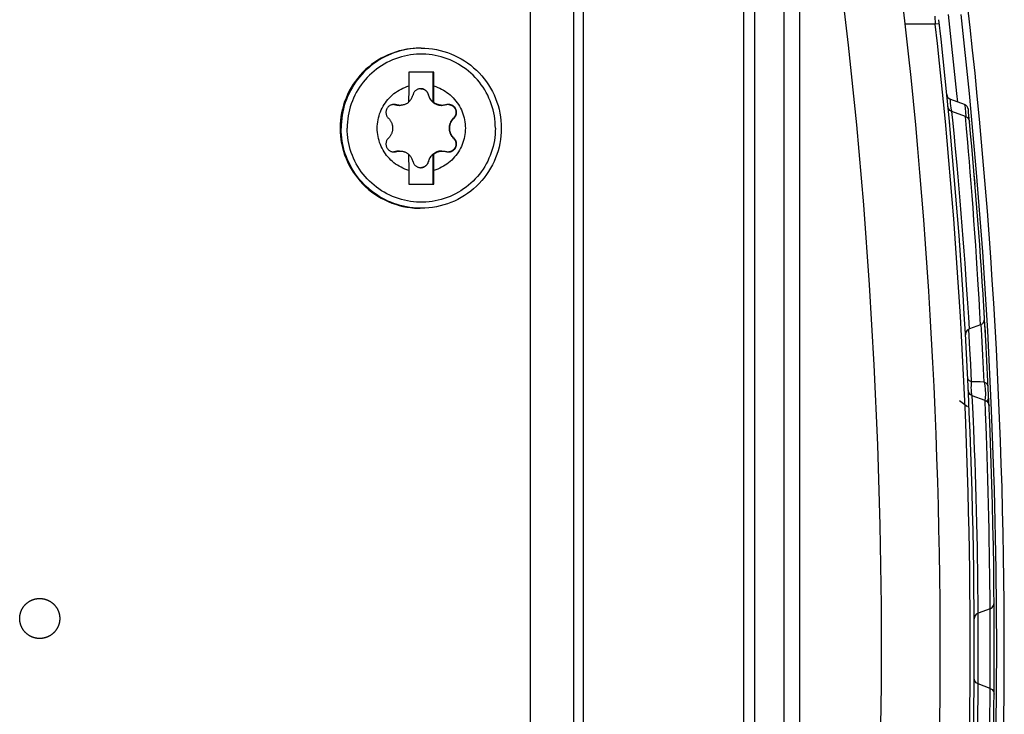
# Model space of a CAD drawing. Extents: x 0 to 594, y 0 to 420.
# Tile 43 of 104: x 299 to 309, y 372 to 379. Entities that reach past the tile are written whole.
import ezdxf

# ---------------------------------------------------------------- set-up
doc = ezdxf.new("R2010")
doc.units = 0
doc.header["$LTSCALE"] = 32.67
doc.layers.get('0').update_dxf_attribs({"linetype": 'CONTINUOUS'})
doc.layers.add('DATUM_AXIS', color=7, linetype='CONTINUOUS')

msp = doc.modelspace()

# ---------------------------------------------------------------- linework, layer by layer
at = {"color": 7, "linetype": 'CONTINUOUS'}
for p, q in [((304.5188, 327.7619), (304.5188, 382.5759)), ((306.6188, 382.1656), (306.6188, 328.1722)), ((306.2188, 329.2652), (306.2188, 381.0726)), ((308.4207, 378.006), (308.2834, 378.056)), ((308.4322, 377.8861), (308.2952, 377.936)), ((308.2711, 377.8213), (308.2719, 377.8207)), ((308.5267, 377.2106), (308.5184, 377.309)), ((308.6226, 375.8547), (308.6202, 375.8959)), ((308.5826, 375.805), (308.4703, 375.7642)), ((308.6226, 375.855), (308.622, 375.8603)), ((308.6252, 375.8098), (308.6241, 375.8298)), ((308.6301, 375.7243), (308.6265, 375.7868)), ((308.3712, 375.0468), (308.4512, 374.986)), ((308.627, 375.0486), (308.4987, 375.0952)), ((308.6775, 372.967), (308.5575, 372.9234)), ((308.6775, 372.1708), (308.5575, 372.2145))]:
    msp.add_line(p, q, dxfattribs=at)
at = {"color": 9, "linetype": 'CONTINUOUS'}
for p, q in [((304.6171, 328.6748), (304.6171, 381.663)), ((306.324, 381.0597), (306.324, 329.2781)), ((306.776, 330.933), (306.776, 379.4048)), ((308.1251, 378.8889), (308.1296, 378.8089)), ((308.1296, 378.8089), (307.8299, 378.8089)), ((308.1694, 378.8134), (308.1296, 378.8089)), ((308.2942, 377.9358), (308.2936, 377.9394)), ((308.3068, 377.8207), (308.2952, 377.936)), ((308.4321, 377.9286), (308.4332, 377.8855)), ((308.4427, 377.7668), (308.4322, 377.8861)), ((308.4633, 375.8806), (308.4545, 376.0194)), ((308.5759, 375.9243), (308.5675, 376.0674)), ((308.5826, 375.805), (308.5759, 375.9243)), ((308.4703, 375.7642), (308.4633, 375.8806)), ((308.4927, 375.235), (308.4838, 375.409)), ((308.4595, 375.1453), (308.4602, 375.1453)), ((308.5042, 374.9796), (308.4987, 375.0952)), ((308.6318, 374.9288), (308.627, 375.0486)), ((308.5567, 373.0398), (308.5554, 373.1788)), ((308.6765, 373.0864), (308.6749, 373.2296)), ((308.6775, 372.967), (308.6765, 373.0864)), ((308.5581, 372.4156), (308.5569, 372.9234)), ((308.5566, 372.215), (308.5581, 372.4156)), ((308.6764, 372.0505), (308.6775, 372.1708))]:
    msp.add_line(p, q, dxfattribs=at)
for points in [[(307.1672, 379.3946), (307.2602, 378.5986), (307.3416, 377.8014), (307.4115, 377.003), (307.4699, 376.2037), (307.5167, 375.4036), (307.5519, 374.603), (307.5756, 373.8019), (307.5876, 373.0005), (307.588, 372.1991), (307.5769, 371.3978), (307.5542, 370.5967), (307.5198, 369.796), (307.4739, 368.9959), (307.4165, 368.1965), (307.3474, 367.398), (307.2669, 366.6007), (307.1748, 365.8046), (307.0712, 365.0099)], [(308.3831, 378.9059), (308.4665, 378.1166), (308.5388, 377.3262), (308.6, 376.5347), (308.6501, 375.7425), (308.6891, 374.9496), (308.7169, 374.1563), (308.7336, 373.3627), (308.7392, 372.5689), (308.7336, 371.7751), (308.7169, 370.9815), (308.6891, 370.1882), (308.6501, 369.3953), (308.6, 368.6031), (308.5388, 367.8117), (308.4665, 367.0212), (308.3831, 366.2319)], [(308.2936, 377.9394), (308.2886, 377.9698), (308.2848, 377.9956), (308.2822, 378.0171), (308.2807, 378.0341), (308.2803, 378.0466), (308.2812, 378.0541), (308.2834, 378.056)], [(308.4207, 378.006), (308.4255, 377.9954), (308.4294, 377.9691), (308.4321, 377.9286)], [(308.4545, 376.0194), (308.4489, 376.1057), (308.4425, 376.2022), (308.4352, 376.3079), (308.4271, 376.4211), (308.4184, 376.5399), (308.4091, 376.6629), (308.3993, 376.7888), (308.389, 376.9157), (308.3786, 377.0413), (308.3681, 377.1636), (308.3577, 377.2818), (308.3475, 377.3948), (308.3378, 377.5004), (308.3286, 377.5969), (308.3203, 377.683), (308.3068, 377.8207)], [(308.5675, 376.0674), (308.5622, 376.1562), (308.556, 376.2551), (308.5492, 376.3628), (308.5417, 376.4776), (308.5337, 376.5973), (308.5251, 376.7207), (308.5161, 376.8465), (308.5069, 376.9721), (308.4977, 377.0954), (308.4884, 377.2147), (308.4794, 377.329), (308.4706, 377.4367), (308.4624, 377.536), (308.4549, 377.6248), (308.4427, 377.7668)], [(308.6183, 375.2311), (308.6055, 375.4961), (308.5947, 375.7019), (308.589, 375.8054)], [(308.4838, 375.409), (308.4756, 375.561), (308.4684, 375.6898), (308.4642, 375.7604)], [(308.4927, 375.235), (308.4726, 375.2442), (308.4587, 375.2589), (308.4533, 375.2768)], [(308.495, 375.0975), (308.4937, 375.1072), (308.4915, 375.1306), (308.49, 375.1535), (308.4894, 375.1757), (308.4896, 375.197), (308.4906, 375.217), (308.4927, 375.235)], [(308.6183, 375.2311), (308.5766, 375.2325), (308.4927, 375.235)], [(308.6183, 375.2311), (308.6246, 375.1973), (308.6284, 375.1569), (308.6295, 375.1131), (308.6278, 375.0708), (308.6253, 375.0492)], [(308.6577, 375.1885), (308.6522, 375.2067), (308.6384, 375.2216), (308.6183, 375.2311)], [(308.6399, 375.0408), (308.6443, 375.0428), (308.6583, 375.0576), (308.6629, 375.0753)], [(308.5554, 373.1788), (308.5544, 373.2653), (308.5531, 373.3617), (308.5515, 373.4674), (308.5495, 373.5806), (308.5472, 373.6991), (308.5445, 373.8218), (308.5414, 373.9473), (308.538, 374.0739), (308.5342, 374.1993), (308.5303, 374.3217), (308.5263, 374.44), (308.5221, 374.5529), (308.518, 374.6586), (308.5141, 374.7553), (308.5104, 374.8417), (308.5042, 374.9796)], [(308.6749, 373.2296), (308.6738, 373.3183), (308.6724, 373.4171), (308.6707, 373.5247), (308.6687, 373.6391), (308.6664, 373.7584), (308.6638, 373.8816), (308.6609, 374.0072), (308.6577, 374.1331), (308.6544, 374.2567), (308.6509, 374.3763), (308.6473, 374.4908), (308.6438, 374.5986), (308.6403, 374.6977), (308.6372, 374.7865), (308.6318, 374.9288)], [(308.5575, 372.9234), (308.5574, 372.9307), (308.5567, 373.0398)], [(308.6779, 372.1708), (308.6791, 372.4229), (308.6791, 372.7114), (308.6779, 372.967)], [(308.5032, 370.1361), (308.5084, 370.2503), (308.5148, 370.3999), (308.523, 370.6088), (308.5309, 370.8343), (308.5382, 371.0726), (308.5439, 371.2932), (308.5491, 371.5258), (308.5525, 371.7407), (308.555, 371.9217), (308.5566, 372.0785), (308.5575, 372.2145)], [(308.6371, 370.3513), (308.6403, 370.4398), (308.6437, 370.5384), (308.6473, 370.6459), (308.6508, 370.7601), (308.6543, 370.8793), (308.6576, 371.0022), (308.6608, 371.1276), (308.6638, 371.2534), (308.6664, 371.3773), (308.6687, 371.4972), (308.6707, 371.6119), (308.6724, 371.7199), (308.6738, 371.8191), (308.6749, 371.9078), (308.6764, 372.0505)]]:
    msp.add_lwpolyline(points, dxfattribs=at)
at = {"color": 7, "linetype": 'CONTINUOUS'}
for points in [[(308.3533, 378.0306), (308.3454, 378.1166), (308.2618, 378.9058)], [(308.2952, 377.936), (308.2761, 377.9473), (308.2624, 377.9648), (308.256, 377.9865)], [(308.4322, 377.8861), (308.4512, 377.8748), (308.465, 377.8572), (308.4714, 377.8354)], [(308.5826, 375.805), (308.6039, 375.8184), (308.6179, 375.8394), (308.622, 375.865)], [(308.6216, 375.8625), (308.621, 375.8655), (308.6196, 375.8706)], [(308.4703, 375.7642), (308.4491, 375.7509), (308.435, 375.7299), (308.4309, 375.7044)], [(308.4987, 375.0952), (308.4789, 375.1072), (308.4651, 375.1259), (308.4593, 375.1488)], [(308.627, 375.0486), (308.6468, 375.0366), (308.6607, 375.0178), (308.6664, 374.9948)], [(308.6775, 372.967), (308.698, 372.9797), (308.712, 372.9996), (308.717, 373.0239)], [(308.5575, 372.9234), (308.537, 372.9107), (308.523, 372.8909), (308.518, 372.8667)], [(308.5575, 372.2145), (308.537, 372.2271), (308.523, 372.2469), (308.518, 372.2712)], [(308.6775, 372.1708), (308.698, 372.1581), (308.712, 372.1382), (308.717, 372.1139)]]:
    msp.add_lwpolyline(points, dxfattribs=at)
for centre, radius, start, end in [((252.1788, 372.5689), 56, 352.20007, 7.80208), ((252.1788, 372.5689), 56.64, 352.54088, 7.45912), ((252.5488, 372.5689), 55.97, 353.55305, 6.44695), ((308.3039, 378.1124), 0.06, 185.678, 250), ((308.4002, 377.9496), 0.06, 5.50288, 70), ((252.5488, 372.5689), 56.17, 5.38102, 5.50288), ((252.5488, 372.5689), 56.17, 3.36404, 5.37991), ((252.5488, 372.5689), 56.17, 356.64639, 3.3536)]:
    msp.add_arc(centre, radius, start, end, dxfattribs=at)
at = {"color": 9, "linetype": 'CONTINUOUS'}
msp.add_arc((252.5488, 372.5689), 55.93, 353.59429, 6.40571, dxfattribs=at)
at = {"layer": 'DATUM_AXIS', "color": 7, "linetype": 'CONTINUOUS'}
for p, q in [((304.0858, 329.2228), (304.0858, 381.115)), ((302.9957, 378.5689), (302.9859, 378.5689)), ((303.1218, 378.3289), (302.8718, 378.3289)), ((302.8718, 378.3289), (302.8718, 378.1908)), ((303.1165, 378.0277), (303.1165, 378.3289)), ((303.1218, 378.1908), (303.1218, 378.3289)), ((303.1212, 378.1142), (303.1218, 378.1908)), ((303.1207, 378.0277), (303.1212, 378.1142)), ((302.8708, 378.0313), (302.8729, 378.0331)), ((303.1165, 378.0277), (303.1207, 378.0277)), ((302.8707, 377.5101), (302.8718, 377.347)), ((302.8729, 377.5047), (302.8708, 377.5065)), ((303.1165, 377.5101), (303.1207, 377.5101)), ((303.1165, 377.2089), (303.1165, 377.5101)), ((303.1211, 377.4324), (303.1207, 377.5101)), ((303.1218, 377.347), (303.1211, 377.4324)), ((302.8718, 377.347), (302.8718, 377.2089)), ((303.1218, 377.2089), (303.1218, 377.347)), ((302.8718, 377.2089), (303.1218, 377.2089)), ((302.9957, 376.9689), (302.9859, 376.9689))]:
    msp.add_line(p, q, dxfattribs=at)
at = {"layer": 'DATUM_AXIS', "color": 9, "linetype": 'CONTINUOUS'}
for p, q in [((303.0683, 378.1035), (303.0671, 378.1035)), ((302.7447, 378.0027), (302.7389, 378.0027)), ((303.3242, 377.8697), (303.3184, 377.8697)), ((303.3242, 377.6681), (303.3184, 377.6681)), ((302.7447, 377.5351), (302.7389, 377.5351)), ((303.0683, 377.4343), (303.0671, 377.4343))]:
    msp.add_line(p, q, dxfattribs=at)
at = {"layer": 'DATUM_AXIS', "color": 7, "linetype": 'CONTINUOUS'}
for points in [[(302.9859, 378.5689), (302.9666, 378.5687), (302.928, 378.5668), (302.8895, 378.5631), (302.8513, 378.5575), (302.8133, 378.5501), (302.7758, 378.5408), (302.7388, 378.5298), (302.7023, 378.5169), (302.6665, 378.5023), (302.6314, 378.486), (302.5972, 378.4681), (302.5639, 378.4485), (302.5316, 378.4273), (302.5003, 378.4046), (302.4702, 378.3804), (302.4412, 378.3547), (302.4136, 378.3277), (302.3872, 378.2994), (302.3623, 378.2699), (302.3388, 378.2391), (302.3169, 378.2073), (302.2965, 378.1745), (302.2777, 378.1407), (302.2606, 378.106), (302.2451, 378.0706), (302.2314, 378.0344), (302.2195, 377.9977), (302.2093, 377.9604), (302.201, 377.9226), (302.1945, 377.8845), (302.1898, 377.8461), (302.187, 377.8076), (302.1861, 377.7689)], [(302.9957, 378.5689), (303.0338, 378.568), (303.0718, 378.5653), (303.1096, 378.5608), (303.1471, 378.5545), (303.1843, 378.5464), (303.2211, 378.5365), (303.2573, 378.5249), (303.293, 378.5116), (303.328, 378.4966), (303.3623, 378.48), (303.3957, 378.4617), (303.4282, 378.4419), (303.4597, 378.4206), (303.4902, 378.3978), (303.5195, 378.3735), (303.5477, 378.3479), (303.5746, 378.321), (303.6002, 378.2928), (303.6245, 378.2634), (303.6473, 378.233), (303.6686, 378.2014), (303.6884, 378.1689), (303.7067, 378.1355), (303.7233, 378.1012), (303.7383, 378.0662), (303.7516, 378.0306), (303.7632, 377.9943), (303.7731, 377.9575), (303.7812, 377.9203), (303.7875, 377.8828), (303.792, 377.845), (303.7947, 377.807), (303.7956, 377.7689)], [(302.8718, 377.347), (302.8519, 377.3534), (302.8323, 377.3608), (302.8131, 377.3691), (302.7944, 377.3782), (302.776, 377.3883), (302.7582, 377.3992), (302.7409, 377.411), (302.7242, 377.4235), (302.7081, 377.4369), (302.6927, 377.4509), (302.6779, 377.4657), (302.6639, 377.4812), (302.6506, 377.4974), (302.6381, 377.5141), (302.6264, 377.5314), (302.6156, 377.5493), (302.6056, 377.5677), (302.5964, 377.5865), (302.5882, 377.6057), (302.5809, 377.6253), (302.5746, 377.6452), (302.5692, 377.6654), (302.5648, 377.6858), (302.5613, 377.7064), (302.5588, 377.7272), (302.5573, 377.748), (302.5568, 377.7689), (302.5573, 377.7898), (302.5588, 377.8106), (302.5613, 377.8314), (302.5648, 377.852), (302.5692, 377.8725), (302.5746, 377.8926), (302.5809, 377.9126), (302.5882, 377.9322), (302.5964, 377.9514), (302.6056, 377.9702), (302.6156, 377.9885), (302.6264, 378.0064), (302.6381, 378.0237), (302.6506, 378.0405), (302.6639, 378.0566), (302.6779, 378.0721), (302.6927, 378.0869), (302.7081, 378.101), (302.7242, 378.1143), (302.7409, 378.1269), (302.7582, 378.1386), (302.776, 378.1495), (302.7944, 378.1596), (302.8131, 378.1687), (302.8323, 378.177), (302.8519, 378.1844), (302.8718, 378.1908)], [(302.8718, 378.1908), (302.8715, 378.1591), (302.8707, 378.0277)], [(302.9915, 378.1639), (302.9887, 378.1639), (302.983, 378.1634), (302.9774, 378.1626), (302.9718, 378.1614), (302.9664, 378.1598), (302.961, 378.1578), (302.9559, 378.1554), (302.9509, 378.1527), (302.9461, 378.1496), (302.9416, 378.1461), (302.9373, 378.1424), (302.9333, 378.1383), (302.9296, 378.134), (302.9263, 378.1294), (302.9232, 378.1246), (302.9206, 378.1196), (302.9182, 378.1144), (302.9163, 378.109), (302.9148, 378.1035)], [(302.9915, 378.1639), (302.9961, 378.1637), (303.0014, 378.1632), (303.0066, 378.1623), (303.0118, 378.1611), (303.0168, 378.1595), (303.0218, 378.1576), (303.0267, 378.1553), (303.0314, 378.1526), (303.0359, 378.1497), (303.0403, 378.1464), (303.0445, 378.1427), (303.0484, 378.1388), (303.052, 378.1345), (303.0554, 378.13), (303.0585, 378.1252), (303.0612, 378.1201), (303.0635, 378.1148), (303.0655, 378.1092), (303.0671, 378.1035)], [(303.0683, 378.1035), (303.0668, 378.109), (303.0648, 378.1144), (303.0625, 378.1196), (303.0598, 378.1246), (303.0568, 378.1294), (303.0534, 378.134), (303.0497, 378.1383), (303.0458, 378.1424), (303.0415, 378.1461), (303.0369, 378.1496), (303.0322, 378.1527), (303.0272, 378.1554), (303.022, 378.1578), (303.0167, 378.1598), (303.0112, 378.1614), (303.0057, 378.1626), (303.0001, 378.1634), (302.9944, 378.1639), (302.9915, 378.1639)], [(303.1218, 378.1908), (303.1416, 378.1844), (303.1612, 378.177), (303.1804, 378.1687), (303.1992, 378.1596), (303.2175, 378.1495), (303.2353, 378.1386), (303.2526, 378.1269), (303.2693, 378.1143), (303.2854, 378.101), (303.3009, 378.0869), (303.3156, 378.0721), (303.3296, 378.0566), (303.3429, 378.0405), (303.3554, 378.0237), (303.3671, 378.0064), (303.378, 377.9885), (303.388, 377.9702), (303.3971, 377.9514), (303.4053, 377.9322), (303.4126, 377.9126), (303.419, 377.8926), (303.4243, 377.8725), (303.4288, 377.852), (303.4322, 377.8314), (303.4347, 377.8106), (303.4362, 377.7898), (303.4367, 377.7689), (303.4362, 377.748), (303.4347, 377.7272), (303.4322, 377.7064), (303.4288, 377.6858), (303.4243, 377.6654), (303.419, 377.6452), (303.4126, 377.6253), (303.4053, 377.6057), (303.3971, 377.5865), (303.388, 377.5677), (303.378, 377.5493), (303.3671, 377.5314), (303.3554, 377.5141), (303.3429, 377.4974), (303.3296, 377.4812), (303.3156, 377.4657), (303.3009, 377.4509), (303.2854, 377.4369), (303.2693, 377.4235), (303.2526, 377.411), (303.2353, 377.3992), (303.2175, 377.3883), (303.1992, 377.3782), (303.1804, 377.3691), (303.1612, 377.3608), (303.1416, 377.3534), (303.1218, 377.347)], [(302.8729, 378.0331), (302.8789, 378.0389), (302.8845, 378.045), (302.8898, 378.0514), (302.8947, 378.0581), (302.8991, 378.0652), (302.9032, 378.0724), (302.9068, 378.0799), (302.9099, 378.0876), (302.9126, 378.0955), (302.9148, 378.1035)], [(303.0671, 378.1035), (303.0691, 378.0957), (303.0715, 378.0884), (303.0741, 378.0816), (303.077, 378.0752), (303.0801, 378.0692), (303.0834, 378.0635), (303.0868, 378.0581), (303.0904, 378.053), (303.0942, 378.0481), (303.0981, 378.0435), (303.1021, 378.0391), (303.1064, 378.035), (303.1107, 378.031), (303.1152, 378.0273), (303.1199, 378.0237), (303.1247, 378.0204), (303.1296, 378.0172), (303.1347, 378.0143), (303.1399, 378.0116), (303.1452, 378.0091), (303.1506, 378.0068), (303.1562, 378.0048), (303.1618, 378.0029), (303.1676, 378.0014), (303.1734, 378), (303.1794, 377.9989), (303.1856, 377.998), (303.1918, 377.9974), (303.1983, 377.9971), (303.2021, 377.9971)], [(303.0683, 378.1035), (303.0705, 378.0955), (303.0732, 378.0876), (303.0763, 378.0799), (303.0799, 378.0724), (303.0839, 378.0652), (303.0884, 378.0581), (303.0933, 378.0514), (303.0985, 378.045), (303.1042, 378.0389), (303.1102, 378.0331), (303.1165, 378.0277)], [(302.7226, 378.0059), (302.7217, 378.0059), (302.7159, 378.0056), (302.7102, 378.0049), (302.7046, 378.0038), (302.6991, 378.0023), (302.6937, 378.0004), (302.6886, 377.9981), (302.6836, 377.9955), (302.6788, 377.9926), (302.6743, 377.9893), (302.67, 377.9857), (302.666, 377.9818), (302.6623, 377.9777), (302.6589, 377.9734), (302.6558, 377.9688), (302.653, 377.964), (302.6506, 377.959), (302.6485, 377.9539), (302.6468, 377.9486), (302.6455, 377.9432), (302.6445, 377.9377), (302.6439, 377.9321), (302.6437, 377.9265), (302.6439, 377.9209), (302.6446, 377.9152), (302.6456, 377.9096), (302.647, 377.9041), (302.6488, 377.8987), (302.6511, 377.8933), (302.6537, 377.8882), (302.6567, 377.8832), (302.6601, 377.8785), (302.6639, 377.8739), (302.6679, 377.8697)], [(302.7225, 378.0057), (302.7275, 378.0052), (302.7332, 378.0042), (302.7389, 378.0027)], [(302.7447, 378.0027), (302.739, 378.0042), (302.7333, 378.0052), (302.7275, 378.0058), (302.7226, 378.0059)], [(302.7389, 378.0027), (302.7467, 378.0007), (302.7542, 377.9991), (302.7614, 377.9981), (302.7683, 377.9974), (302.775, 377.9971), (302.7779, 377.9971)], [(302.7837, 377.9971), (302.7784, 377.9972), (302.772, 377.9976), (302.7654, 377.9983), (302.7587, 377.9994), (302.7518, 378.0008), (302.7447, 378.0027)], [(302.8707, 378.0277), (302.8658, 378.0239), (302.8607, 378.0203), (302.8554, 378.017), (302.8499, 378.0139), (302.8444, 378.011), (302.8387, 378.0084), (302.833, 378.0061), (302.8271, 378.004), (302.8212, 378.0022), (302.8153, 378.0007), (302.8093, 377.9994), (302.8033, 377.9984), (302.7972, 377.9977), (302.791, 377.9973), (302.7848, 377.9971), (302.7837, 377.9971)], [(303.208, 377.9971), (303.2067, 377.9971), (303.2004, 377.9973), (303.1942, 377.9977), (303.1881, 377.9985), (303.182, 377.9995), (303.176, 378.0008), (303.1701, 378.0023), (303.1642, 378.0041), (303.1583, 378.0062), (303.1526, 378.0085), (303.1469, 378.0111), (303.1414, 378.0139), (303.136, 378.017), (303.1307, 378.0204), (303.1256, 378.0239), (303.1207, 378.0277)], [(303.2474, 378.0027), (303.2402, 378.0008), (303.2332, 377.9993), (303.2263, 377.9983), (303.2197, 377.9976), (303.2131, 377.9972), (303.208, 377.9971)], [(303.2698, 378.0059), (303.2648, 378.0058), (303.259, 378.0052), (303.2532, 378.0042), (303.2474, 378.0027)], [(303.3242, 377.8697), (303.3283, 377.8739), (303.3321, 377.8785), (303.3356, 377.8832), (303.3386, 377.8882), (303.3413, 377.8933), (303.3436, 377.8987), (303.3455, 377.9041), (303.347, 377.9096), (303.3481, 377.9152), (303.3487, 377.9209), (303.349, 377.9265), (303.3488, 377.9321), (303.3482, 377.9377), (303.3473, 377.9432), (303.346, 377.9486), (303.3443, 377.9539), (303.3422, 377.959), (303.3398, 377.964), (303.337, 377.9688), (303.3339, 377.9734), (303.3305, 377.9777), (303.3268, 377.9818), (303.3228, 377.9857), (303.3185, 377.9893), (303.3139, 377.9926), (303.3091, 377.9955), (303.3041, 377.9981), (303.2989, 378.0004), (303.2935, 378.0023), (303.2879, 378.0038), (303.2823, 378.0049), (303.2765, 378.0056), (303.2707, 378.0059), (303.2698, 378.0059)], [(303.2708, 378.0056), (303.2765, 378.005), (303.282, 378.0039), (303.2874, 378.0024), (303.2927, 378.0006), (303.2978, 377.9985), (303.3027, 377.996), (303.3073, 377.9932), (303.3118, 377.9901), (303.316, 377.9868), (303.3199, 377.9831), (303.3236, 377.9793), (303.327, 377.9752), (303.3301, 377.9709), (303.3329, 377.9664), (303.3353, 377.9617), (303.3375, 377.9569), (303.3394, 377.9519), (303.3409, 377.9469), (303.342, 377.9417), (303.3428, 377.9363), (303.3433, 377.931), (303.3433, 377.9256), (303.343, 377.9201), (303.3423, 377.9147), (303.3413, 377.9092), (303.3398, 377.9038), (303.3379, 377.8985), (303.3356, 377.8933), (303.333, 377.8882), (303.3299, 377.8832), (303.3264, 377.8785), (303.3226, 377.874), (303.3184, 377.8697)], [(302.6679, 377.8697), (302.6733, 377.8642), (302.6783, 377.8586), (302.6827, 377.853), (302.6868, 377.8474), (302.6904, 377.8417), (302.6937, 377.836), (302.6967, 377.8302), (302.6993, 377.8244), (302.7017, 377.8185), (302.7038, 377.8125), (302.7056, 377.8065), (302.7072, 377.8004), (302.7085, 377.7942), (302.7095, 377.7879), (302.7102, 377.7816), (302.7106, 377.7753), (302.7108, 377.7689), (302.7106, 377.7625), (302.7102, 377.7562), (302.7095, 377.7499), (302.7085, 377.7436), (302.7072, 377.7375), (302.7056, 377.7313), (302.7038, 377.7253), (302.7017, 377.7193), (302.6993, 377.7134), (302.6967, 377.7076), (302.6937, 377.7019), (302.6904, 377.6961), (302.6868, 377.6904), (302.6827, 377.6848), (302.6783, 377.6792), (302.6733, 377.6736), (302.6679, 377.6681)], [(303.3184, 377.8697), (303.313, 377.8643), (303.308, 377.8588), (303.3036, 377.8534), (303.2995, 377.8479), (303.2959, 377.8424), (303.2926, 377.8369), (303.2897, 377.8314), (303.287, 377.8259), (303.2846, 377.8203), (303.2825, 377.8148), (303.2807, 377.8092), (303.2791, 377.8035), (303.2777, 377.7978), (303.2766, 377.7921), (303.2757, 377.7863), (303.2751, 377.7805), (303.2748, 377.7747), (303.2746, 377.7689)], [(303.3242, 377.6681), (303.3187, 377.6736), (303.3137, 377.6792), (303.3091, 377.6848), (303.3051, 377.6904), (303.3013, 377.6961), (303.298, 377.7019), (303.295, 377.7076), (303.2923, 377.7134), (303.2899, 377.7193), (303.2877, 377.7253), (303.2859, 377.7313), (303.2843, 377.7375), (303.283, 377.7436), (303.282, 377.7499), (303.2813, 377.7562), (303.2808, 377.7625), (303.2807, 377.7689), (303.2808, 377.7753), (303.2813, 377.7816), (303.282, 377.7879), (303.283, 377.7942), (303.2843, 377.8004), (303.2859, 377.8065), (303.2877, 377.8125), (303.2899, 377.8185), (303.2923, 377.8244), (303.295, 377.8302), (303.298, 377.836), (303.3013, 377.8417), (303.3051, 377.8474), (303.3091, 377.853), (303.3137, 377.8586), (303.3187, 377.8642), (303.3242, 377.8697)], [(302.1861, 377.7689), (302.187, 377.7303), (302.1898, 377.6917), (302.1945, 377.6533), (302.201, 377.6152), (302.2093, 377.5775), (302.2195, 377.5402), (302.2314, 377.5034), (302.2451, 377.4672), (302.2606, 377.4318), (302.2777, 377.3971), (302.2965, 377.3633), (302.3169, 377.3305), (302.3388, 377.2987), (302.3623, 377.268), (302.3872, 377.2384), (302.4136, 377.2101), (302.4412, 377.1831), (302.4702, 377.1575), (302.5003, 377.1332), (302.5316, 377.1105), (302.5639, 377.0893), (302.5972, 377.0697), (302.6315, 377.0518), (302.6665, 377.0355), (302.7023, 377.0209), (302.7388, 377.0081), (302.7758, 376.997), (302.8134, 376.9878), (302.8513, 376.9803), (302.8895, 376.9747), (302.928, 376.971), (302.9666, 376.9691), (302.9859, 376.9689)], [(303.7956, 377.7689), (303.7947, 377.7308), (303.792, 377.6929), (303.7875, 377.6551), (303.7812, 377.6175), (303.7731, 377.5803), (303.7632, 377.5435), (303.7516, 377.5073), (303.7383, 377.4716), (303.7233, 377.4366), (303.7067, 377.4023), (303.6884, 377.3689), (303.6686, 377.3364), (303.6473, 377.3049), (303.6245, 377.2744), (303.6002, 377.245), (303.5746, 377.2168), (303.5477, 377.1899), (303.5195, 377.1643), (303.4902, 377.1401), (303.4597, 377.1172), (303.4282, 377.0959), (303.3957, 377.0761), (303.3623, 377.0578), (303.328, 377.0412), (303.293, 377.0262), (303.2573, 377.0129), (303.2211, 377.0013), (303.1843, 376.9915), (303.1471, 376.9834), (303.1096, 376.9771), (303.0718, 376.9725), (303.0338, 376.9698), (302.9957, 376.9689)], [(303.2746, 377.7689), (303.2748, 377.7631), (303.2751, 377.7573), (303.2757, 377.7515), (303.2766, 377.7457), (303.2777, 377.74), (303.2791, 377.7343), (303.2807, 377.7287), (303.2825, 377.723), (303.2846, 377.7175), (303.287, 377.7119), (303.2897, 377.7064), (303.2926, 377.7009), (303.2959, 377.6954), (303.2996, 377.6899), (303.3036, 377.6845), (303.308, 377.679), (303.313, 377.6735), (303.3184, 377.6681)], [(302.6679, 377.6681), (302.6639, 377.6639), (302.6601, 377.6594), (302.6567, 377.6546), (302.6537, 377.6496), (302.6511, 377.6445), (302.6488, 377.6392), (302.647, 377.6337), (302.6456, 377.6282), (302.6446, 377.6226), (302.6439, 377.6169), (302.6437, 377.6113), (302.6439, 377.6057), (302.6445, 377.6001), (302.6455, 377.5946), (302.6468, 377.5892), (302.6485, 377.5839), (302.6506, 377.5788), (302.653, 377.5738), (302.6558, 377.569), (302.6589, 377.5645), (302.6623, 377.5601), (302.666, 377.556), (302.67, 377.5521), (302.6743, 377.5485), (302.6788, 377.5453), (302.6836, 377.5423), (302.6885, 377.5397), (302.6937, 377.5374), (302.6991, 377.5355), (302.7046, 377.534), (302.7102, 377.5329), (302.7159, 377.5322), (302.7217, 377.5319), (302.7226, 377.5319)], [(303.2698, 377.5319), (303.2707, 377.5319), (303.2765, 377.5322), (303.2823, 377.5329), (303.2879, 377.534), (303.2935, 377.5355), (303.2989, 377.5374), (303.3041, 377.5397), (303.3091, 377.5423), (303.3139, 377.5453), (303.3185, 377.5485), (303.3228, 377.5521), (303.3268, 377.556), (303.3305, 377.5601), (303.3339, 377.5645), (303.337, 377.569), (303.3398, 377.5738), (303.3422, 377.5788), (303.3443, 377.5839), (303.346, 377.5892), (303.3473, 377.5946), (303.3482, 377.6001), (303.3488, 377.6057), (303.349, 377.6113), (303.3487, 377.6169), (303.3481, 377.6226), (303.347, 377.6282), (303.3455, 377.6337), (303.3436, 377.6392), (303.3413, 377.6445), (303.3386, 377.6496), (303.3356, 377.6546), (303.3321, 377.6594), (303.3283, 377.6639), (303.3242, 377.6681)], [(303.3184, 377.6681), (303.3226, 377.6638), (303.3264, 377.6593), (303.3299, 377.6546), (303.333, 377.6496), (303.3356, 377.6446), (303.3379, 377.6393), (303.3398, 377.634), (303.3413, 377.6286), (303.3423, 377.6232), (303.343, 377.6177), (303.3433, 377.6123), (303.3433, 377.6068), (303.3428, 377.6015), (303.342, 377.5962), (303.3409, 377.591), (303.3394, 377.5859), (303.3375, 377.5809), (303.3353, 377.5761), (303.3329, 377.5714), (303.3301, 377.5669), (303.327, 377.5626), (303.3236, 377.5585), (303.3199, 377.5547), (303.316, 377.5511), (303.3118, 377.5477), (303.3073, 377.5446), (303.3027, 377.5418), (303.2978, 377.5394), (303.2927, 377.5372), (303.2874, 377.5354), (303.282, 377.5339), (303.2765, 377.5329), (303.2708, 377.5322)], [(302.7389, 377.5351), (302.7332, 377.5337), (302.7275, 377.5326), (302.7217, 377.5321)], [(302.7226, 377.5319), (302.7275, 377.5321), (302.7333, 377.5326), (302.739, 377.5337), (302.7447, 377.5351)], [(302.7779, 377.5408), (302.775, 377.5407), (302.7683, 377.5404), (302.7614, 377.5398), (302.7542, 377.5387), (302.7467, 377.5372), (302.7389, 377.5351)], [(302.7447, 377.5351), (302.7518, 377.537), (302.7588, 377.5385), (302.7655, 377.5395), (302.7721, 377.5403), (302.7786, 377.5407), (302.7837, 377.5408)], [(302.7837, 377.5408), (302.785, 377.5407), (302.7912, 377.5406), (302.7974, 377.5401), (302.8035, 377.5393), (302.8095, 377.5383), (302.8155, 377.5371), (302.8214, 377.5355), (302.8273, 377.5337), (302.8331, 377.5317), (302.8389, 377.5293), (302.8445, 377.5267), (302.85, 377.5239), (302.8554, 377.5208), (302.8607, 377.5175), (302.8658, 377.5139), (302.8707, 377.5101)], [(302.9148, 377.4343), (302.9126, 377.4423), (302.9099, 377.4502), (302.9068, 377.4579), (302.9032, 377.4654), (302.8991, 377.4727), (302.8947, 377.4797), (302.8898, 377.4864), (302.8845, 377.4929), (302.8789, 377.499), (302.8729, 377.5047)], [(303.2021, 377.5408), (303.1983, 377.5407), (303.1918, 377.5404), (303.1856, 377.5398), (303.1794, 377.5389), (303.1734, 377.5378), (303.1676, 377.5365), (303.1618, 377.5349), (303.1562, 377.5331), (303.1506, 377.531), (303.1452, 377.5287), (303.1399, 377.5262), (303.1347, 377.5235), (303.1296, 377.5206), (303.1247, 377.5175), (303.1199, 377.5141), (303.1152, 377.5106), (303.1107, 377.5068), (303.1063, 377.5028), (303.1021, 377.4987), (303.0981, 377.4943), (303.0942, 377.4897), (303.0904, 377.4848), (303.0868, 377.4797), (303.0834, 377.4743), (303.0801, 377.4686), (303.077, 377.4626), (303.0741, 377.4562), (303.0715, 377.4494), (303.0691, 377.4421), (303.0671, 377.4343)], [(303.1165, 377.5101), (303.1102, 377.5047), (303.1042, 377.499), (303.0985, 377.4929), (303.0933, 377.4864), (303.0884, 377.4797), (303.0839, 377.4727), (303.0799, 377.4654), (303.0763, 377.4579), (303.0732, 377.4502), (303.0705, 377.4423), (303.0683, 377.4343)], [(303.1207, 377.5101), (303.1256, 377.5139), (303.1308, 377.5175), (303.136, 377.5208), (303.1415, 377.5239), (303.1471, 377.5268), (303.1527, 377.5294), (303.1585, 377.5317), (303.1644, 377.5338), (303.1703, 377.5356), (303.1762, 377.5371), (303.1823, 377.5384), (303.1883, 377.5394), (303.1945, 377.5401), (303.2007, 377.5406), (303.2069, 377.5408), (303.208, 377.5408)], [(303.208, 377.5408), (303.2133, 377.5407), (303.2198, 377.5403), (303.2265, 377.5395), (303.2333, 377.5385), (303.2402, 377.537), (303.2474, 377.5351)], [(303.2474, 377.5351), (303.2532, 377.5337), (303.259, 377.5326), (303.2648, 377.5321), (303.2698, 377.5319)], [(302.9148, 377.4343), (302.9163, 377.4288), (302.9182, 377.4235), (302.9206, 377.4183), (302.9232, 377.4132), (302.9263, 377.4084), (302.9296, 377.4038), (302.9333, 377.3995), (302.9373, 377.3955), (302.9416, 377.3917), (302.9461, 377.3883), (302.9509, 377.3852), (302.9559, 377.3824), (302.961, 377.38), (302.9664, 377.378), (302.9718, 377.3764), (302.9774, 377.3752), (302.983, 377.3744), (302.9887, 377.374), (302.9915, 377.3739)], [(303.0671, 377.4343), (303.0655, 377.4286), (303.0635, 377.423), (303.0612, 377.4177), (303.0585, 377.4127), (303.0554, 377.4078), (303.052, 377.4033), (303.0484, 377.399), (303.0445, 377.3951), (303.0403, 377.3914), (303.0359, 377.3881), (303.0314, 377.3852), (303.0267, 377.3825), (303.0218, 377.3803), (303.0168, 377.3783), (303.0118, 377.3767), (303.0066, 377.3755), (303.0014, 377.3746), (302.9961, 377.3741), (302.9915, 377.3739)], [(302.9915, 377.3739), (302.9944, 377.374), (303.0001, 377.3744), (303.0057, 377.3752), (303.0112, 377.3764), (303.0167, 377.378), (303.022, 377.38), (303.0272, 377.3824), (303.0322, 377.3852), (303.0369, 377.3883), (303.0415, 377.3917), (303.0458, 377.3955), (303.0497, 377.3995), (303.0534, 377.4038), (303.0568, 377.4084), (303.0598, 377.4132), (303.0625, 377.4183), (303.0648, 377.4235), (303.0668, 377.4288), (303.0683, 377.4343)], [(299.1865, 372.6689), (299.1837, 372.6689), (299.1809, 372.669), (299.178, 372.6691), (299.1752, 372.6692), (299.1724, 372.6694), (299.1696, 372.6696), (299.1668, 372.6699), (299.1639, 372.6702), (299.1611, 372.6705), (299.1583, 372.6709), (299.1555, 372.6713), (299.1527, 372.6718), (299.15, 372.6723), (299.1472, 372.6728), (299.1444, 372.6734), (299.1416, 372.674), (299.1389, 372.6747), (299.1361, 372.6754), (299.1334, 372.6761), (299.1307, 372.6769), (299.128, 372.6777), (299.1253, 372.6785), (299.1226, 372.6794), (299.1199, 372.6803), (299.1173, 372.6813), (299.1146, 372.6823), (299.112, 372.6833), (299.1094, 372.6844), (299.1068, 372.6855), (299.1042, 372.6867), (299.1016, 372.6879), (299.099, 372.6891), (299.0965, 372.6903), (299.094, 372.6916), (299.0915, 372.693), (299.089, 372.6943), (299.0865, 372.6957), (299.0841, 372.6971), (299.0817, 372.6986), (299.0793, 372.7001), (299.0769, 372.7016), (299.0746, 372.7032), (299.0722, 372.7048), (299.0699, 372.7065), (299.0676, 372.7081), (299.0654, 372.7098), (299.0631, 372.7115), (299.0609, 372.7133), (299.0587, 372.7151), (299.0566, 372.7169), (299.0544, 372.7188), (299.0523, 372.7207), (299.0502, 372.7226), (299.0482, 372.7245), (299.0461, 372.7265), (299.0441, 372.7285), (299.0422, 372.7305), (299.0402, 372.7326), (299.0383, 372.7347), (299.0364, 372.7368), (299.0346, 372.7389), (299.0327, 372.7411), (299.031, 372.7433), (299.0292, 372.7455), (299.0275, 372.7477), (299.0258, 372.75), (299.0241, 372.7523), (299.0225, 372.7546), (299.0209, 372.7569), (299.0193, 372.7593), (299.0178, 372.7617), (299.0163, 372.7641), (299.0148, 372.7665), (299.0134, 372.7689), (299.012, 372.7714), (299.0106, 372.7739), (299.0093, 372.7764), (299.008, 372.7789), (299.0067, 372.7814), (299.0055, 372.784), (299.0043, 372.7865), (299.0032, 372.7891), (299.0021, 372.7917), (299.001, 372.7943), (299, 372.797), (298.999, 372.7996), (298.998, 372.8023), (298.9971, 372.805), (298.9962, 372.8076), (298.9953, 372.8103), (298.9945, 372.8131), (298.9938, 372.8158), (298.993, 372.8185), (298.9923, 372.8213), (298.9917, 372.824), (298.9911, 372.8268), (298.9905, 372.8295), (298.9899, 372.8323), (298.9894, 372.8351), (298.989, 372.8379), (298.9886, 372.8407), (298.9882, 372.8435), (298.9878, 372.8463), (298.9875, 372.8491), (298.9873, 372.8519), (298.9871, 372.8548), (298.9869, 372.8576), (298.9867, 372.8604), (298.9866, 372.8632), (298.9866, 372.8661), (298.9866, 372.8689), (298.9866, 372.8717), (298.9866, 372.8746), (298.9867, 372.8774), (298.9869, 372.8802), (298.9871, 372.883), (298.9873, 372.8859), (298.9875, 372.8887), (298.9878, 372.8915), (298.9882, 372.8943), (298.9886, 372.8971), (298.989, 372.8999), (298.9894, 372.9027), (298.9899, 372.9055), (298.9905, 372.9083), (298.9911, 372.911), (298.9917, 372.9138), (298.9923, 372.9166), (298.993, 372.9193), (298.9938, 372.922), (298.9945, 372.9248), (298.9953, 372.9275), (298.9962, 372.9302), (298.9971, 372.9329), (298.998, 372.9355), (298.999, 372.9382), (299, 372.9408), (299.001, 372.9435), (299.0021, 372.9461), (299.0032, 372.9487), (299.0043, 372.9513), (299.0055, 372.9539), (299.0067, 372.9564), (299.008, 372.9589), (299.0093, 372.9615), (299.0106, 372.964), (299.012, 372.9664), (299.0134, 372.9689), (299.0148, 372.9713), (299.0163, 372.9738), (299.0178, 372.9762), (299.0193, 372.9785), (299.0209, 372.9809), (299.0225, 372.9832), (299.0241, 372.9855), (299.0258, 372.9878), (299.0275, 372.9901), (299.0292, 372.9923), (299.031, 372.9945), (299.0327, 372.9967), (299.0346, 372.9989), (299.0364, 373.001), (299.0383, 373.0031), (299.0402, 373.0052), (299.0422, 373.0073), (299.0441, 373.0093), (299.0461, 373.0113), (299.0482, 373.0133), (299.0502, 373.0152), (299.0523, 373.0172), (299.0544, 373.019), (299.0566, 373.0209), (299.0587, 373.0227), (299.0609, 373.0245), (299.0631, 373.0263), (299.0654, 373.028), (299.0676, 373.0297), (299.0699, 373.0314), (299.0722, 373.033), (299.0746, 373.0346), (299.0769, 373.0362), (299.0793, 373.0377), (299.0817, 373.0392), (299.0841, 373.0407), (299.0865, 373.0421), (299.089, 373.0435), (299.0915, 373.0449), (299.094, 373.0462), (299.0965, 373.0475), (299.099, 373.0487), (299.1016, 373.05), (299.1042, 373.0511), (299.1068, 373.0523), (299.1094, 373.0534), (299.112, 373.0545), (299.1146, 373.0555), (299.1173, 373.0565), (299.1199, 373.0575), (299.1226, 373.0584)], [(299.1226, 373.0584), (299.1253, 373.0593), (299.128, 373.0601), (299.1307, 373.0609), (299.1334, 373.0617), (299.1361, 373.0624), (299.1389, 373.0631), (299.1416, 373.0638), (299.1444, 373.0644), (299.1472, 373.065), (299.15, 373.0655), (299.1527, 373.066), (299.1555, 373.0665), (299.1583, 373.0669), (299.1611, 373.0673), (299.1639, 373.0676), (299.1668, 373.0679), (299.1696, 373.0682), (299.1724, 373.0684), (299.1752, 373.0686), (299.178, 373.0687), (299.1809, 373.0688), (299.1837, 373.0689), (299.1865, 373.0689)], [(299.1865, 373.0689), (299.1894, 373.0689), (299.1922, 373.0688), (299.195, 373.0687), (299.1978, 373.0686), (299.2007, 373.0684), (299.2035, 373.0682), (299.2063, 373.0679), (299.2091, 373.0676), (299.2119, 373.0673), (299.2147, 373.0669), (299.2175, 373.0665), (299.2203, 373.066), (299.2231, 373.0655), (299.2259, 373.065), (299.2287, 373.0644), (299.2314, 373.0638), (299.2342, 373.0631), (299.2369, 373.0624), (299.2396, 373.0617), (299.2424, 373.0609), (299.2451, 373.0601), (299.2478, 373.0593), (299.2505, 373.0584), (299.2531, 373.0575), (299.2558, 373.0565), (299.2585, 373.0555), (299.2611, 373.0545), (299.2637, 373.0534), (299.2663, 373.0523), (299.2689, 373.0511), (299.2715, 373.05), (299.274, 373.0487), (299.2766, 373.0475), (299.2791, 373.0462), (299.2816, 373.0449), (299.284, 373.0435), (299.2865, 373.0421), (299.2889, 373.0407), (299.2914, 373.0392), (299.2938, 373.0377), (299.2961, 373.0362), (299.2985, 373.0346), (299.3008, 373.033), (299.3031, 373.0314), (299.3054, 373.0297), (299.3077, 373.028), (299.3099, 373.0263), (299.3121, 373.0245), (299.3143, 373.0227), (299.3165, 373.0209), (299.3186, 373.019), (299.3207, 373.0172), (299.3228, 373.0152), (299.3249, 373.0133), (299.3269, 373.0113), (299.3289, 373.0093), (299.3309, 373.0073), (299.3328, 373.0052), (299.3347, 373.0031), (299.3366, 373.001), (299.3385, 372.9989), (299.3403, 372.9967), (299.3421, 372.9945), (299.3439, 372.9923), (299.3456, 372.9901), (299.3473, 372.9878), (299.349, 372.9855), (299.3506, 372.9832), (299.3522, 372.9809), (299.3538, 372.9785), (299.3553, 372.9762), (299.3568, 372.9738), (299.3583, 372.9713), (299.3597, 372.9689), (299.3611, 372.9664), (299.3625, 372.964), (299.3638, 372.9615), (299.3651, 372.9589), (299.3663, 372.9564), (299.3676, 372.9539), (299.3687, 372.9513), (299.3699, 372.9487), (299.371, 372.9461), (299.3721, 372.9435), (299.3731, 372.9408), (299.3741, 372.9382), (299.3751, 372.9355), (299.376, 372.9329), (299.3769, 372.9302), (299.3777, 372.9275), (299.3785, 372.9248), (299.3793, 372.922), (299.38, 372.9193), (299.3807, 372.9166), (299.3814, 372.9138), (299.382, 372.911), (299.3826, 372.9083), (299.3831, 372.9055), (299.3836, 372.9027), (299.3841, 372.8999), (299.3845, 372.8971), (299.3849, 372.8943), (299.3852, 372.8915), (299.3855, 372.8887), (299.3858, 372.8859), (299.386, 372.883), (299.3862, 372.8802), (299.3863, 372.8774), (299.3864, 372.8746), (299.3865, 372.8717), (299.3865, 372.8689), (299.3865, 372.8661), (299.3864, 372.8632), (299.3863, 372.8604), (299.3862, 372.8576), (299.386, 372.8548), (299.3858, 372.8519), (299.3855, 372.8491), (299.3852, 372.8463), (299.3849, 372.8435), (299.3845, 372.8407), (299.3841, 372.8379), (299.3836, 372.8351), (299.3831, 372.8323), (299.3826, 372.8295), (299.382, 372.8268), (299.3814, 372.824), (299.3807, 372.8213), (299.38, 372.8185), (299.3793, 372.8158), (299.3785, 372.8131), (299.3777, 372.8103), (299.3769, 372.8076), (299.376, 372.805), (299.3751, 372.8023), (299.3741, 372.7996), (299.3731, 372.797), (299.3721, 372.7943), (299.371, 372.7917), (299.3699, 372.7891), (299.3687, 372.7865), (299.3676, 372.784), (299.3663, 372.7814), (299.3651, 372.7789), (299.3638, 372.7764), (299.3625, 372.7739), (299.3611, 372.7714), (299.3597, 372.7689), (299.3583, 372.7665), (299.3568, 372.7641), (299.3553, 372.7617), (299.3538, 372.7593), (299.3522, 372.7569), (299.3506, 372.7546), (299.349, 372.7523), (299.3473, 372.75), (299.3456, 372.7477), (299.3439, 372.7455), (299.3421, 372.7433), (299.3403, 372.7411), (299.3385, 372.7389), (299.3366, 372.7368), (299.3347, 372.7347), (299.3328, 372.7326), (299.3309, 372.7305), (299.3289, 372.7285), (299.3269, 372.7265), (299.3249, 372.7245), (299.3228, 372.7226), (299.3207, 372.7207), (299.3186, 372.7188), (299.3165, 372.7169), (299.3143, 372.7151), (299.3121, 372.7133), (299.3099, 372.7115), (299.3077, 372.7098), (299.3054, 372.7081), (299.3031, 372.7065), (299.3008, 372.7048), (299.2985, 372.7032), (299.2961, 372.7016), (299.2938, 372.7001), (299.2914, 372.6986), (299.2889, 372.6971), (299.2865, 372.6957), (299.284, 372.6943), (299.2816, 372.693), (299.2791, 372.6916), (299.2766, 372.6903), (299.274, 372.6891), (299.2715, 372.6879), (299.2689, 372.6867), (299.2663, 372.6855), (299.2637, 372.6844), (299.2611, 372.6833), (299.2585, 372.6823), (299.2558, 372.6813), (299.2531, 372.6803), (299.2505, 372.6794)], [(299.2505, 372.6794), (299.2478, 372.6785), (299.2451, 372.6777), (299.2424, 372.6769), (299.2396, 372.6761), (299.2369, 372.6754), (299.2342, 372.6747), (299.2314, 372.674), (299.2287, 372.6734), (299.2259, 372.6728), (299.2231, 372.6723), (299.2203, 372.6718), (299.2175, 372.6713), (299.2147, 372.6709), (299.2119, 372.6705), (299.2091, 372.6702), (299.2063, 372.6699), (299.2035, 372.6696), (299.2007, 372.6694), (299.1978, 372.6692), (299.195, 372.6691), (299.1922, 372.669), (299.1894, 372.6689), (299.1865, 372.6689)]]:
    msp.add_lwpolyline(points, dxfattribs=at)
at = {"layer": 'DATUM_AXIS', "color": 9, "linetype": 'CONTINUOUS'}
for points in [[(302.9957, 378.5689), (302.9794, 378.5687), (302.9468, 378.5674), (302.9143, 378.5648), (302.8819, 378.5608), (302.8497, 378.5555), (302.8177, 378.5489), (302.7861, 378.5409), (302.7548, 378.5317), (302.7239, 378.5213), (302.6934, 378.5096), (302.6634, 378.4966), (302.634, 378.4825), (302.6052, 378.4671), (302.5771, 378.4506), (302.5496, 378.4329), (302.5229, 378.4142), (302.497, 378.3944), (302.4719, 378.3735), (302.4477, 378.3516), (302.4244, 378.3288), (302.402, 378.305), (302.3807, 378.2804), (302.3603, 378.2548), (302.341, 378.2285), (302.3228, 378.2014), (302.3057, 378.1736), (302.2898, 378.1451), (302.2751, 378.116), (302.2615, 378.0863), (302.2492, 378.0561), (302.2381, 378.0254), (302.2282, 377.9943), (302.2197, 377.9628), (302.2124, 377.931), (302.2065, 377.8989), (302.2018, 377.8666), (302.1985, 377.8341), (302.1965, 377.8015), (302.1958, 377.7689)], [(303.7367, 377.7689), (303.736, 377.7997), (303.7341, 377.8304), (303.7309, 377.8612), (303.7264, 377.8918), (303.7206, 377.9223), (303.7135, 377.9525), (303.7052, 377.9824), (303.6956, 378.0119), (303.6848, 378.041), (303.6729, 378.0695), (303.6597, 378.0976), (303.6453, 378.1251), (303.6298, 378.1519), (303.6132, 378.1781), (303.5955, 378.2036), (303.5768, 378.2283), (303.5571, 378.2522), (303.5363, 378.2753), (303.5146, 378.2974), (303.492, 378.3187), (303.4686, 378.3389), (303.4443, 378.3582), (303.4192, 378.3764), (303.3934, 378.3936), (303.3669, 378.4097), (303.3397, 378.4246), (303.3119, 378.4384), (303.2836, 378.451), (303.2548, 378.4625), (303.2255, 378.4727), (303.1958, 378.4816), (303.1658, 378.4893), (303.1355, 378.4958), (303.1049, 378.501), (303.0741, 378.5049), (303.0432, 378.5074), (303.0123, 378.5087), (302.9813, 378.5087), (302.9503, 378.5074), (302.9194, 378.5049), (302.8886, 378.501), (302.8581, 378.4958), (302.8277, 378.4893), (302.7977, 378.4816), (302.768, 378.4727), (302.7387, 378.4625), (302.7099, 378.451), (302.6816, 378.4384), (302.6538, 378.4246), (302.6267, 378.4097), (302.6002, 378.3936), (302.5743, 378.3764), (302.5493, 378.3582), (302.525, 378.3389), (302.5015, 378.3187), (302.4789, 378.2974), (302.4572, 378.2753), (302.4365, 378.2522), (302.4167, 378.2283), (302.398, 378.2036), (302.3803, 378.1781), (302.3637, 378.1519), (302.3482, 378.1251), (302.3339, 378.0976), (302.3207, 378.0695), (302.3087, 378.041), (302.2979, 378.0119), (302.2883, 377.9824), (302.28, 377.9525), (302.2729, 377.9223), (302.2672, 377.8918), (302.2627, 377.8612), (302.2594, 377.8304), (302.2575, 377.7997), (302.2569, 377.7689)], [(302.9957, 376.9689), (302.9794, 376.9691), (302.9468, 376.9704), (302.9143, 376.9731), (302.8819, 376.9771), (302.8497, 376.9824), (302.8177, 376.989), (302.7861, 376.9969), (302.7548, 377.0061), (302.7239, 377.0165), (302.6934, 377.0283), (302.6634, 377.0412), (302.634, 377.0554), (302.6052, 377.0707), (302.5771, 377.0872), (302.5496, 377.1049), (302.5229, 377.1236), (302.497, 377.1434), (302.4719, 377.1643), (302.4477, 377.1862), (302.4244, 377.209), (302.402, 377.2328), (302.3807, 377.2575), (302.3603, 377.283), (302.341, 377.3093), (302.3228, 377.3364), (302.3057, 377.3642), (302.2898, 377.3927), (302.2751, 377.4218), (302.2615, 377.4515), (302.2492, 377.4817), (302.2381, 377.5124), (302.2282, 377.5435), (302.2197, 377.575), (302.2124, 377.6068), (302.2065, 377.6389), (302.2018, 377.6712), (302.1985, 377.7037), (302.1965, 377.7363), (302.1958, 377.7689)], [(303.7367, 377.7689), (303.736, 377.7382), (303.7341, 377.7074), (303.7309, 377.6766), (303.7264, 377.646), (303.7206, 377.6155), (303.7135, 377.5853), (303.7052, 377.5554), (303.6956, 377.5259), (303.6848, 377.4969), (303.6729, 377.4683), (303.6597, 377.4402), (303.6453, 377.4127), (303.6298, 377.3859), (303.6132, 377.3597), (303.5955, 377.3342), (303.5768, 377.3095), (303.5571, 377.2856), (303.5363, 377.2626), (303.5146, 377.2404), (303.492, 377.2192), (303.4686, 377.1989), (303.4443, 377.1796), (303.4192, 377.1614), (303.3934, 377.1442), (303.3669, 377.1281), (303.3397, 377.1132), (303.3119, 377.0994), (303.2836, 377.0868), (303.2548, 377.0754), (303.2255, 377.0652), (303.1958, 377.0562), (303.1658, 377.0485), (303.1355, 377.042), (303.1049, 377.0369), (303.0741, 377.033), (303.0432, 377.0304), (303.0123, 377.0291), (302.9813, 377.0291), (302.9503, 377.0304), (302.9194, 377.033), (302.8886, 377.0369), (302.8581, 377.042), (302.8277, 377.0485), (302.7977, 377.0562), (302.768, 377.0652), (302.7387, 377.0754), (302.7099, 377.0868), (302.6816, 377.0994), (302.6538, 377.1132), (302.6267, 377.1281), (302.6002, 377.1442), (302.5743, 377.1614), (302.5493, 377.1796), (302.525, 377.1989), (302.5015, 377.2192), (302.4789, 377.2404), (302.4572, 377.2626), (302.4365, 377.2856), (302.4167, 377.3095), (302.398, 377.3342), (302.3803, 377.3597), (302.3637, 377.3859), (302.3482, 377.4127), (302.3339, 377.4402), (302.3207, 377.4683), (302.3087, 377.4969), (302.2979, 377.5259), (302.2883, 377.5554), (302.28, 377.5853), (302.2729, 377.6155), (302.2672, 377.646), (302.2627, 377.6766), (302.2594, 377.7074), (302.2575, 377.7382), (302.2569, 377.7689)]]:
    msp.add_lwpolyline(points, dxfattribs=at)

doc.saveas('drawing.dxf')
